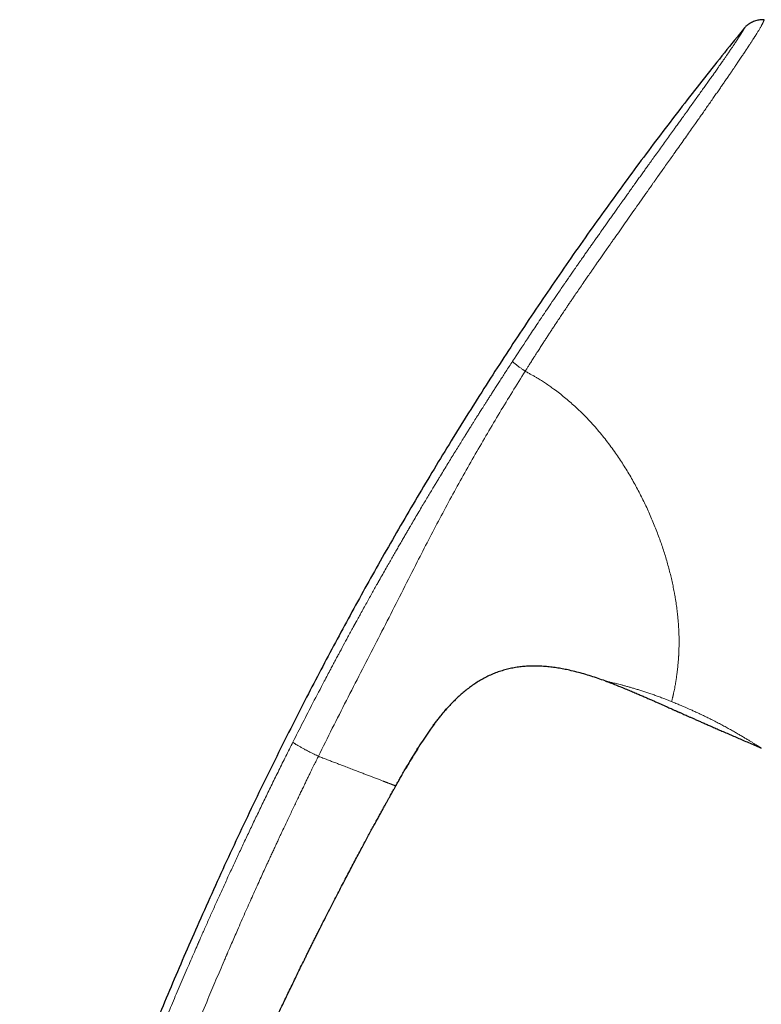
# Model space of a CAD drawing. Header units: millimetres. Extents: x 8 to 1267, y 12 to 1009.
# Tile 13 of 72: x 176 to 226, y 723 to 790. Entities that reach past the tile are written whole.
import ezdxf

# ---------------------------------------------------------------- set-up
doc = ezdxf.new("R2010")
doc.units = ezdxf.units.MM

msp = doc.modelspace()

# ---------------------------------------------------------------- linework, layer by layer
at = {"color": 7, "linetype": 'Continuous', "lineweight": 30}
for p, q in [((215.74, 745.067), (215.739, 745.068)), ((204.846, 743.057), (204.945, 743.167)), ((226.372, 740.496), (226.372, 740.496)), ((201.48, 737.916), (201.48, 737.916))]:
    msp.add_line(p, q, dxfattribs=at)
at = {"color": 252, "linetype": 'Continuous', "lineweight": 0}
for points, knots in [([(226.566, 790.085), (226.565, 790.083), (226.564, 790.079), (226.559, 790.067), (226.552, 790.05), (226.543, 790.028), (226.533, 790.004), (226.523, 789.981), (226.512, 789.957), (226.5, 789.93), (226.486, 789.901), (226.47, 789.869), (226.453, 789.835), (226.433, 789.796), (226.408, 789.748), (226.376, 789.69), (226.338, 789.621), (226.293, 789.542), (226.245, 789.459), (226.195, 789.375), (226.144, 789.29), (226.088, 789.2), (226.041, 789.123), (226.004, 789.064), (225.98, 789.027), (225.956, 788.988), (225.931, 788.948), (225.905, 788.907), (225.878, 788.865), (225.829, 788.788), (225.753, 788.671), (225.645, 788.505), (225.536, 788.339), (225.458, 788.22), (225.418, 788.159), (225.406, 788.142), (225.395, 788.124), (225.383, 788.107), (225.372, 788.089), (225.359, 788.07), (225.324, 788.017), (225.266, 787.93), (225.186, 787.811), (225.101, 787.684), (225.011, 787.549), (224.916, 787.408), (224.826, 787.275), (224.742, 787.149), (224.663, 787.033), (224.59, 786.925), (224.524, 786.829), (224.466, 786.743), (224.417, 786.67), (224.376, 786.611), (224.344, 786.564), (224.323, 786.532), (224.305, 786.506), (224.288, 786.481), (224.265, 786.447), (224.241, 786.412), (224.217, 786.377), (224.192, 786.341), (224.123, 786.24), (224.005, 786.069), (223.839, 785.829), (223.668, 785.582), (223.493, 785.33), (223.311, 785.069), (223.117, 784.789), (222.913, 784.497), (222.7, 784.191), (222.49, 783.892), (222.286, 783.6), (222.086, 783.315), (221.867, 783.003), (221.622, 782.656), (221.344, 782.262), (221.05, 781.848), (220.742, 781.414), (220.45, 781.001), (220.176, 780.615), (219.922, 780.258), (219.633, 779.849), (219.411, 779.536), (219.26, 779.324), (219.213, 779.256), (219.165, 779.188), (219.117, 779.12), (219.068, 779.052), (218.901, 778.816), (218.615, 778.41), (218.206, 777.83), (217.793, 777.244), (217.394, 776.676), (217.008, 776.126), (216.651, 775.617), (216.368, 775.215), (216.203, 774.98), (216.142, 774.893), (216.123, 774.866), (216.104, 774.838), (216.085, 774.811), (216.066, 774.784), (215.98, 774.662), (215.833, 774.452), (215.629, 774.161), (215.441, 773.891), (215.267, 773.642), (215.108, 773.414), (214.981, 773.232), (214.883, 773.09), (214.81, 772.986), (214.743, 772.888), (214.68, 772.798), (214.623, 772.715), (214.554, 772.615), (214.471, 772.496), (214.321, 772.277), (214.12, 771.986), (213.873, 771.625), (213.686, 771.35), (213.555, 771.158), (213.478, 771.044), (213.402, 770.932), (213.327, 770.821), (213.253, 770.712), (213.181, 770.604), (212.995, 770.327), (212.699, 769.885), (212.402, 769.437), (212.217, 769.156), (212.14, 769.038), (212.063, 768.921), (211.986, 768.804), (211.91, 768.687), (211.834, 768.571), (211.758, 768.455), (211.658, 768.3), (211.528, 768.099), (211.364, 767.844), (211.186, 767.568), (211.045, 767.346), (210.943, 767.186), (210.874, 767.079), (210.797, 766.958), (210.715, 766.829), (210.64, 766.71), (210.572, 766.604), (210.509, 766.504), (210.452, 766.413), (210.4, 766.332), (210.361, 766.271), (210.333, 766.226), (210.314, 766.196), (210.301, 766.175), (210.294, 766.164), (210.291, 766.16)], [0, 0, 0, 0, 0.005072, 0.016902, 0.029213, 0.041474, 0.053091, 0.062172, 0.071211, 0.080209, 0.089166, 0.098082, 0.106208, 0.114341, 0.124314, 0.134812, 0.145835, 0.157381, 0.168391, 0.178062, 0.186903, 0.196056, 0.205518, 0.208774, 0.212065, 0.215392, 0.218753, 0.22215, 0.225581, 0.229048, 0.240458, 0.252216, 0.264319, 0.273487, 0.274528, 0.275571, 0.276616, 0.277664, 0.278714, 0.279767, 0.2811, 0.288116, 0.294803, 0.301159, 0.30888, 0.31605, 0.32267, 0.32874, 0.334261, 0.339231, 0.343651, 0.347522, 0.350843, 0.353324, 0.355375, 0.356995, 0.357444, 0.358765, 0.36026, 0.361764, 0.363276, 0.364797, 0.366327, 0.376083, 0.386174, 0.395469, 0.405304, 0.415303, 0.425027, 0.436244, 0.447072, 0.45751, 0.467558, 0.477217, 0.486489, 0.498873, 0.511765, 0.525166, 0.539076, 0.553498, 0.564398, 0.575574, 0.587025, 0.602562, 0.604632, 0.606711, 0.608797, 0.610892, 0.612996, 0.615107, 0.632655, 0.65034, 0.668165, 0.686133, 0.702061, 0.718098, 0.732299, 0.738573, 0.739396, 0.740219, 0.741043, 0.741866, 0.74269, 0.743515, 0.752942, 0.761733, 0.769889, 0.77741, 0.784295, 0.790543, 0.793927, 0.797089, 0.800031, 0.802751, 0.80525, 0.807527, 0.811761, 0.816058, 0.827261, 0.838095, 0.848559, 0.852, 0.855398, 0.858754, 0.862069, 0.865341, 0.868571, 0.87176, 0.890129, 0.908175, 0.911682, 0.915176, 0.918658, 0.922127, 0.925584, 0.929029, 0.932461, 0.93588, 0.942752, 0.950264, 0.958416, 0.967208, 0.969838, 0.97252, 0.97667, 0.980482, 0.983956, 0.987091, 0.989889, 0.992725, 0.9951, 0.997016, 0.99815, 0.999026, 0.999642, 1, 1, 1, 1]), ([(225.236, 789.553), (225.235, 789.552), (225.234, 789.55), (225.229, 789.541), (225.222, 789.529), (225.216, 789.518), (225.212, 789.51), (225.208, 789.502), (225.203, 789.494), (225.198, 789.485), (225.194, 789.477), (225.189, 789.468), (225.183, 789.457), (225.175, 789.444), (225.166, 789.428), (225.156, 789.41), (225.144, 789.389), (225.13, 789.365), (225.114, 789.337), (225.096, 789.305), (225.079, 789.278), (225.068, 789.258), (225.063, 789.25), (225.059, 789.244), (225.056, 789.238), (225.052, 789.232), (225.047, 789.224), (225.041, 789.213), (225.033, 789.2), (225.024, 789.186), (225.015, 789.171), (225.006, 789.157), (224.997, 789.141), (224.986, 789.124), (224.975, 789.106), (224.964, 789.089), (224.945, 789.059), (224.915, 789.012), (224.871, 788.942), (224.822, 788.868), (224.781, 788.804), (224.755, 788.764), (224.746, 788.751), (224.745, 788.749), (224.744, 788.748), (224.742, 788.745), (224.738, 788.739), (224.731, 788.728), (224.72, 788.711), (224.706, 788.69), (224.688, 788.663), (224.666, 788.63), (224.641, 788.592), (224.611, 788.548), (224.579, 788.499), (224.542, 788.445), (224.501, 788.384), (224.455, 788.316), (224.404, 788.241), (224.348, 788.157), (224.285, 788.065), (224.215, 787.964), (224.161, 787.885), (224.129, 787.838), (224.122, 787.828), (224.118, 787.823), (224.115, 787.818), (224.112, 787.813), (224.109, 787.809), (224.105, 787.804), (224.095, 787.789), (224.079, 787.765), (224.055, 787.731), (224.023, 787.684), (223.978, 787.62), (223.921, 787.537), (223.856, 787.444), (223.784, 787.34), (223.703, 787.224), (223.612, 787.094), (223.512, 786.951), (223.412, 786.809), (223.313, 786.669), (223.243, 786.569), (223.197, 786.503), (223.177, 786.475), (223.16, 786.451), (223.142, 786.427), (223.125, 786.402), (223.051, 786.298), (222.92, 786.113), (222.725, 785.839), (222.525, 785.558), (222.318, 785.267), (222.102, 784.965), (221.879, 784.652), (221.667, 784.358), (221.471, 784.085), (221.343, 783.906), (221.267, 783.8), (221.247, 783.772), (221.233, 783.753), (221.22, 783.734), (221.198, 783.704), (221.166, 783.659), (221.119, 783.594), (221.06, 783.513), (220.99, 783.414), (220.909, 783.302), (220.821, 783.18), (220.728, 783.05), (220.633, 782.919), (220.565, 782.823), (220.525, 782.768), (220.512, 782.75), (220.499, 782.732), (220.486, 782.713), (220.472, 782.695), (220.374, 782.558), (220.19, 782.302), (219.916, 781.922), (219.641, 781.538), (219.364, 781.153), (219.162, 780.872), (219.034, 780.695), (218.98, 780.619), (218.923, 780.54), (218.867, 780.461), (218.811, 780.383), (218.755, 780.305), (218.699, 780.228), (218.606, 780.097), (218.475, 779.915), (218.298, 779.668), (218.115, 779.412), (217.926, 779.149), (217.731, 778.875), (217.529, 778.592), (217.321, 778.302), (217.121, 778.021), (216.975, 777.816), (216.88, 777.682), (216.833, 777.617), (216.787, 777.552), (216.742, 777.489), (216.695, 777.423), (216.641, 777.347), (216.54, 777.205), (216.395, 777.001), (216.208, 776.738), (216.019, 776.471), (215.83, 776.204), (215.648, 775.947), (215.494, 775.729), (215.37, 775.554), (215.277, 775.421), (215.19, 775.298), (215.105, 775.178), (214.997, 775.025), (214.867, 774.839), (214.713, 774.621), (214.56, 774.402), (214.4, 774.175), (214.222, 773.92), (214.086, 773.726), (214, 773.603), (213.977, 773.569), (213.953, 773.535), (213.93, 773.501), (213.906, 773.467), (213.886, 773.438), (213.864, 773.406), (213.835, 773.365), (213.794, 773.305), (213.74, 773.227), (213.673, 773.131), (213.597, 773.022), (213.514, 772.902), (213.423, 772.77), (213.322, 772.624), (213.243, 772.511), (213.191, 772.434), (213.167, 772.4), (213.143, 772.366), (213.12, 772.332), (213.097, 772.298), (213.045, 772.222), (212.853, 771.944), (212.542, 771.489), (212.142, 770.902), (211.863, 770.491), (211.693, 770.238), (211.628, 770.142), (211.57, 770.055), (211.511, 769.968), (211.453, 769.881), (211.394, 769.794), (211.248, 769.577), (210.931, 769.103), (210.294, 768.147), (209.77, 767.348), (209.434, 766.836)], [0, 0, 0, 0, 0.015959, 0.031582, 0.046869, 0.051941, 0.056975, 0.061971, 0.066928, 0.071849, 0.07603, 0.079377, 0.084461, 0.090008, 0.096018, 0.102491, 0.109425, 0.116685, 0.124392, 0.132548, 0.141155, 0.143522, 0.145311, 0.146325, 0.147448, 0.148679, 0.150019, 0.152345, 0.154939, 0.157802, 0.160176, 0.162708, 0.165399, 0.168249, 0.17126, 0.173984, 0.176123, 0.185056, 0.194008, 0.20322, 0.211827, 0.215591, 0.216045, 0.216084, 0.216131, 0.216274, 0.216995, 0.218144, 0.219719, 0.221881, 0.224532, 0.227671, 0.231297, 0.23541, 0.239623, 0.244247, 0.24928, 0.254724, 0.26058, 0.266735, 0.273293, 0.280259, 0.287637, 0.288831, 0.289283, 0.289571, 0.289865, 0.290164, 0.290468, 0.290778, 0.291094, 0.293202, 0.295265, 0.297501, 0.301919, 0.306884, 0.312188, 0.317998, 0.324312, 0.331126, 0.338435, 0.346235, 0.352311, 0.358649, 0.360294, 0.361412, 0.36253, 0.363647, 0.364765, 0.365882, 0.377845, 0.389392, 0.400978, 0.412614, 0.424282, 0.436118, 0.448143, 0.456986, 0.465783, 0.467327, 0.468172, 0.468736, 0.4694, 0.470162, 0.471948, 0.474116, 0.477043, 0.480462, 0.484376, 0.488783, 0.493071, 0.497745, 0.502177, 0.50278, 0.503388, 0.504001, 0.504619, 0.505243, 0.505872, 0.518437, 0.531039, 0.543637, 0.556192, 0.568665, 0.570803, 0.573369, 0.575914, 0.57844, 0.580946, 0.583432, 0.585899, 0.588347, 0.595916, 0.603304, 0.611865, 0.620179, 0.628246, 0.63772, 0.646838, 0.655603, 0.664018, 0.666079, 0.668118, 0.670135, 0.67213, 0.674103, 0.676238, 0.679256, 0.687381, 0.695251, 0.703885, 0.712193, 0.720175, 0.727833, 0.732481, 0.736468, 0.740195, 0.743924, 0.747653, 0.75442, 0.76119, 0.767962, 0.774737, 0.782321, 0.791678, 0.792724, 0.793769, 0.794813, 0.795857, 0.7969, 0.797942, 0.798588, 0.799877, 0.801724, 0.804131, 0.807097, 0.810622, 0.814233, 0.818288, 0.822787, 0.82773, 0.828819, 0.829867, 0.830914, 0.831961, 0.833006, 0.834051, 0.838963, 0.85869, 0.876021, 0.893088, 0.89653, 0.899218, 0.901879, 0.90454, 0.9072, 0.909861, 0.912522, 0.927158, 0.953299, 1, 1, 1, 1]), ([(209.434, 766.836), (209.358, 766.72), (209.21, 766.493), (208.994, 766.161), (208.789, 765.844), (208.594, 765.544), (208.412, 765.26), (208.24, 764.994), (208.08, 764.745), (207.931, 764.511), (207.79, 764.291), (207.659, 764.085), (207.537, 763.894), (207.426, 763.718), (207.325, 763.559), (207.234, 763.416), (207.153, 763.289), (207.096, 763.197), (207.056, 763.134), (207.024, 763.084), (206.985, 763.023), (206.94, 762.951), (206.894, 762.878), (206.825, 762.769), (206.733, 762.623), (206.609, 762.425), (206.473, 762.207), (206.324, 761.97), (206.152, 761.693), (205.955, 761.377), (205.731, 761.016), (205.499, 760.64), (205.262, 760.255), (205.021, 759.861), (204.775, 759.459), (204.575, 759.13), (204.428, 758.887), (204.342, 758.745), (204.267, 758.621), (204.197, 758.505), (204.127, 758.388), (204.014, 758.201), (203.857, 757.941), (203.655, 757.603), (203.446, 757.253), (203.222, 756.876), (202.982, 756.47), (202.737, 756.054), (202.562, 755.756), (202.464, 755.589), (202.434, 755.539), (202.409, 755.495), (202.383, 755.45), (202.318, 755.34), (202.212, 755.158), (202.062, 754.9), (201.901, 754.623), (201.736, 754.337), (201.565, 754.042), (201.39, 753.739), (201.207, 753.42), (201.016, 753.086), (200.81, 752.723), (200.587, 752.332), (200.425, 752.045), (200.334, 751.883), (200.317, 751.853), (200.302, 751.826), (200.287, 751.8), (200.272, 751.773), (200.256, 751.746), (200.241, 751.719), (200.199, 751.643), (200.1, 751.467), (199.941, 751.185), (199.749, 750.841), (199.549, 750.483), (199.342, 750.11), (199.145, 749.752), (198.956, 749.411), (198.831, 749.183), (198.755, 749.045), (198.73, 748.998), (198.705, 748.953), (198.68, 748.907), (198.655, 748.861), (198.63, 748.815), (198.605, 748.769), (198.469, 748.521), (198.13, 747.898), (197.781, 747.25), (197.524, 746.77), (197.449, 746.63), (197.369, 746.48), (197.289, 746.33), (197.209, 746.18), (197.129, 746.029), (196.929, 745.653), (196.496, 744.833), (195.864, 743.619), (195.152, 742.237), (194.702, 741.347), (194.478, 740.903)], [0, 0, 0, 0, 0.013861, 0.027087, 0.039678, 0.051634, 0.062955, 0.073456, 0.083345, 0.092621, 0.101286, 0.109497, 0.117071, 0.124007, 0.130307, 0.135969, 0.140995, 0.145384, 0.14683, 0.148491, 0.15129, 0.154134, 0.15702, 0.159951, 0.167029, 0.174349, 0.183378, 0.192748, 0.202461, 0.216005, 0.230162, 0.244932, 0.260316, 0.275504, 0.291245, 0.307541, 0.314094, 0.319735, 0.324173, 0.328674, 0.333238, 0.337866, 0.350572, 0.363731, 0.377343, 0.391408, 0.407699, 0.424559, 0.439866, 0.442299, 0.443972, 0.445672, 0.447399, 0.449152, 0.458457, 0.468448, 0.479124, 0.490487, 0.501591, 0.51328, 0.525555, 0.538416, 0.551861, 0.567328, 0.583503, 0.584935, 0.585949, 0.586966, 0.587987, 0.589012, 0.590042, 0.591075, 0.592113, 0.598725, 0.61134, 0.624494, 0.638189, 0.652423, 0.667197, 0.679157, 0.691449, 0.693237, 0.694979, 0.696721, 0.698463, 0.700205, 0.701947, 0.703688, 0.70543, 0.730296, 0.774641, 0.779152, 0.784796, 0.79048, 0.796165, 0.801849, 0.807534, 0.813218, 0.844481, 0.900306, 0.950151, 1, 1, 1, 1]), ([(209.434, 766.836), (209.434, 766.833), (209.436, 766.827), (209.444, 766.814), (209.462, 766.794), (209.491, 766.766), (209.53, 766.731), (209.578, 766.69), (209.635, 766.643), (209.699, 766.592), (209.77, 766.537), (209.846, 766.479), (209.925, 766.42), (210.005, 766.361), (210.082, 766.306), (210.156, 766.254), (210.225, 766.206), (210.27, 766.175), (210.291, 766.16)], [0, 0, 0, 0, 0.044394, 0.092976, 0.148093, 0.210234, 0.278411, 0.350736, 0.425122, 0.499992, 0.574828, 0.649117, 0.721309, 0.789355, 0.851416, 0.906549, 0.955287, 1, 1, 1, 1]), ([(196.21, 739.938), (196.526, 740.572), (197.156, 741.841), (198.116, 743.735), (199.081, 745.623), (200.052, 747.506), (201.021, 749.39), (201.981, 751.281), (202.872, 753.039), (203.704, 754.658), (204.478, 756.134), (205.267, 757.601), (206.073, 759.059), (206.891, 760.502), (207.719, 761.931), (208.56, 763.347), (209.416, 764.757), (209.999, 765.692), (210.291, 766.16)], [0, 0, 0, 0, 0.071318, 0.142545, 0.213692, 0.284788, 0.355929, 0.42721, 0.498627, 0.554668, 0.610685, 0.666621, 0.722549, 0.7786, 0.8338, 0.889093, 0.94447, 1, 1, 1, 1]), ([(210.291, 766.16), (210.335, 766.136), (210.418, 766.092), (210.534, 766.029), (210.633, 765.974), (210.729, 765.921), (210.828, 765.866), (210.952, 765.795), (211.093, 765.714), (211.247, 765.62), (211.443, 765.498), (211.685, 765.34), (211.97, 765.144), (212.284, 764.917), (212.621, 764.662), (212.98, 764.376), (213.33, 764.081), (213.687, 763.763), (214.051, 763.42), (214.422, 763.05), (214.785, 762.664), (215.139, 762.268), (215.482, 761.861), (215.814, 761.446), (216.136, 761.021), (216.436, 760.603), (216.717, 760.192), (216.978, 759.791), (217.232, 759.383), (217.479, 758.968), (217.715, 758.552), (217.941, 758.136), (218.158, 757.719), (218.366, 757.299), (218.569, 756.874), (218.764, 756.443), (218.952, 756.008), (219.13, 755.575), (219.298, 755.143), (219.456, 754.716), (219.604, 754.294), (219.742, 753.877), (219.871, 753.463), (219.991, 753.051), (220.102, 752.641), (220.205, 752.235), (220.298, 751.832), (220.383, 751.433), (220.448, 751.097), (220.497, 750.822), (220.533, 750.605), (220.566, 750.39), (220.597, 750.176), (220.625, 749.965), (220.651, 749.755), (220.676, 749.533), (220.699, 749.299), (220.719, 749.053), (220.737, 748.81), (220.75, 748.571), (220.761, 748.334), (220.768, 748.105), (220.772, 747.845), (220.772, 747.555), (220.767, 747.315), (220.762, 747.155), (220.759, 747.073), (220.755, 746.991), (220.751, 746.909), (220.747, 746.828), (220.74, 746.694), (220.727, 746.509), (220.709, 746.278), (220.69, 746.083), (220.673, 745.922), (220.658, 745.792), (220.644, 745.669), (220.629, 745.557), (220.615, 745.453), (220.601, 745.355), (220.587, 745.258), (220.572, 745.162), (220.557, 745.067), (220.541, 744.973), (220.526, 744.881), (220.503, 744.749), (220.472, 744.583), (220.436, 744.401), (220.409, 744.268), (220.393, 744.195), (220.387, 744.168), (220.385, 744.16), (220.383, 744.151), (220.381, 744.143), (220.379, 744.135), (220.375, 744.116), (220.367, 744.084), (220.357, 744.039), (220.345, 743.99), (220.332, 743.938), (220.319, 743.884), (220.306, 743.829), (220.293, 743.772), (220.28, 743.714), (220.272, 743.677), (220.267, 743.658)], [0, 0, 0, 0, 0.00455, 0.008553, 0.012007, 0.014914, 0.018493, 0.022302, 0.027943, 0.033264, 0.038724, 0.048856, 0.059485, 0.070018, 0.08385, 0.0976, 0.11128, 0.124902, 0.140362, 0.155916, 0.171579, 0.187371, 0.202954, 0.21855, 0.234173, 0.24984, 0.263771, 0.27775, 0.291787, 0.305895, 0.319988, 0.33376, 0.347527, 0.3613, 0.375089, 0.389272, 0.403385, 0.417436, 0.431437, 0.445399, 0.459083, 0.472748, 0.486406, 0.500064, 0.513828, 0.527628, 0.541474, 0.555376, 0.569345, 0.577218, 0.585116, 0.593041, 0.600995, 0.60898, 0.616996, 0.625047, 0.634835, 0.6447, 0.654643, 0.664666, 0.674774, 0.684967, 0.694713, 0.709727, 0.7251, 0.729186, 0.733298, 0.737435, 0.741598, 0.745786, 0.75, 0.762557, 0.775386, 0.788489, 0.796341, 0.80429, 0.812336, 0.819617, 0.826203, 0.832889, 0.839675, 0.846561, 0.853548, 0.860636, 0.867825, 0.875116, 0.892386, 0.909824, 0.925309, 0.932164, 0.933063, 0.933963, 0.934864, 0.935765, 0.936666, 0.937568, 0.942219, 0.947459, 0.953288, 0.959708, 0.966718, 0.97418, 0.982213, 0.99082, 1, 1, 1, 1]), ([(220.267, 743.658), (220.165, 743.699), (219.962, 743.781), (219.661, 743.897), (219.364, 744.008), (219.072, 744.113), (218.787, 744.212), (218.509, 744.306), (218.237, 744.394), (217.975, 744.476), (217.725, 744.552), (217.487, 744.621), (217.26, 744.685), (217.047, 744.743), (216.846, 744.796), (216.66, 744.844), (216.49, 744.887), (216.336, 744.925), (216.198, 744.958), (216.078, 744.987), (215.974, 745.011), (215.889, 745.031), (215.822, 745.047), (215.775, 745.059), (215.745, 745.066), (215.742, 745.067), (215.74, 745.067)], [0, 0, 0, 0, 0.042291, 0.084299, 0.126196, 0.168246, 0.21001, 0.25164, 0.293993, 0.33594, 0.377628, 0.419208, 0.460828, 0.502639, 0.544333, 0.586248, 0.628549, 0.670275, 0.712158, 0.754369, 0.796196, 0.837997, 0.879959, 0.921854, 0.963521, 1, 1, 1, 1]), ([(220.852, 743.415), (220.9, 743.395), (220.99, 743.357), (221.117, 743.303), (221.228, 743.255), (221.325, 743.213), (221.422, 743.171), (221.575, 743.104), (221.788, 743.008), (222.068, 742.879), (222.36, 742.741), (222.661, 742.595), (222.969, 742.443), (223.282, 742.283), (223.598, 742.118), (223.904, 741.954), (224.198, 741.793), (224.476, 741.638), (224.737, 741.488), (224.982, 741.345), (225.21, 741.21), (225.42, 741.083), (225.612, 740.967), (225.783, 740.861), (225.914, 740.78), (226.013, 740.719), (226.086, 740.673), (226.151, 740.633), (226.209, 740.597), (226.248, 740.572), (226.274, 740.556), (226.289, 740.547), (226.303, 740.539), (226.315, 740.531), (226.326, 740.524), (226.335, 740.518), (226.344, 740.513), (226.352, 740.508), (226.36, 740.503), (226.367, 740.498), (226.37, 740.497), (226.372, 740.496)], [0, 0, 0, 0, 0.016544, 0.031241, 0.044091, 0.055097, 0.065118, 0.07768, 0.108444, 0.139968, 0.17669, 0.213297, 0.249917, 0.291415, 0.33303, 0.374942, 0.416996, 0.458612, 0.499974, 0.541521, 0.583137, 0.625014, 0.666749, 0.708365, 0.750052, 0.775061, 0.800029, 0.824998, 0.850011, 0.875107, 0.884493, 0.893721, 0.902792, 0.911709, 0.920476, 0.929094, 0.937567, 0.949198, 0.963476, 0.980408, 1, 1, 1, 1]), ([(175.869, 692.943), (175.87, 692.944), (175.871, 692.948), (175.882, 692.976), (175.897, 693.017), (175.915, 693.064), (175.929, 693.1), (175.938, 693.125), (175.943, 693.138), (175.948, 693.15), (175.953, 693.163), (175.958, 693.177), (175.963, 693.191), (175.975, 693.222), (175.995, 693.274), (176.025, 693.354), (176.057, 693.44), (176.091, 693.535), (176.128, 693.64), (176.17, 693.758), (176.213, 693.884), (176.245, 693.978), (176.263, 694.032), (176.268, 694.049), (176.274, 694.066), (176.28, 694.083), (176.285, 694.1), (176.306, 694.163), (176.343, 694.276), (176.398, 694.448), (176.456, 694.632), (176.517, 694.828), (176.58, 695.034), (176.646, 695.251), (176.714, 695.48), (176.785, 695.72), (176.858, 695.971), (176.932, 696.228), (177.008, 696.493), (177.085, 696.767), (177.157, 697.023), (177.222, 697.258), (177.265, 697.414), (177.295, 697.521), (177.311, 697.577), (177.326, 697.634), (177.342, 697.691), (177.358, 697.748), (177.394, 697.877), (177.451, 698.082), (177.53, 698.37), (177.614, 698.672), (177.701, 698.988), (177.775, 699.254), (177.832, 699.458), (177.869, 699.59), (177.903, 699.709), (177.935, 699.825), (177.979, 699.981), (178.036, 700.182), (178.114, 700.458), (178.204, 700.776), (178.308, 701.138), (178.417, 701.515), (178.532, 701.908), (178.652, 702.316), (178.742, 702.619), (178.799, 702.811), (178.822, 702.887), (178.845, 702.964), (178.868, 703.04), (178.888, 703.106), (178.923, 703.221), (178.972, 703.383), (179.039, 703.606), (179.114, 703.849), (179.198, 704.121), (179.292, 704.426), (179.393, 704.748), (179.5, 705.088), (179.614, 705.446), (179.719, 705.776), (179.816, 706.075), (179.882, 706.277), (179.929, 706.422), (179.957, 706.508), (179.985, 706.594), (180.01, 706.669), (180.075, 706.867), (180.184, 707.195), (180.343, 707.67), (180.509, 708.162), (180.684, 708.673), (180.866, 709.201), (181.057, 709.747), (181.258, 710.316), (181.469, 710.909), (181.692, 711.525), (181.896, 712.084), (182.08, 712.584), (182.235, 713.003), (182.36, 713.337), (182.433, 713.531), (182.459, 713.6), (182.465, 713.617), (182.472, 713.635), (182.478, 713.652), (182.485, 713.669), (182.491, 713.686), (182.498, 713.703), (182.509, 713.734), (182.528, 713.784), (182.557, 713.861), (182.594, 713.959), (182.639, 714.077), (182.692, 714.217), (182.752, 714.376), (182.821, 714.557), (182.897, 714.757), (182.981, 714.975), (183.072, 715.212), (183.171, 715.469), (183.275, 715.737), (183.382, 716.014), (183.494, 716.3), (183.612, 716.603), (183.737, 716.921), (183.869, 717.256), (184.008, 717.607), (184.16, 717.987), (184.324, 718.398), (184.502, 718.84), (184.689, 719.302), (184.884, 719.783), (185.028, 720.135), (185.117, 720.352), (185.148, 720.427), (185.179, 720.503), (185.21, 720.578), (185.236, 720.641), (185.278, 720.743), (185.358, 720.937), (185.517, 721.323), (185.804, 722.014), (186.222, 723.01), (186.735, 724.221), (187.256, 725.435), (187.672, 726.392), (187.916, 726.949), (188.006, 727.156), (188.035, 727.22), (188.063, 727.285), (188.091, 727.349), (188.12, 727.414), (188.244, 727.695), (188.466, 728.199), (188.792, 728.93), (189.128, 729.679), (189.474, 730.446), (189.829, 731.225), (190.192, 732.016), (190.564, 732.819), (190.946, 733.638), (191.342, 734.479), (191.752, 735.343), (192.176, 736.229), (192.613, 737.132), (193.061, 738.052), (193.521, 738.988), (193.994, 739.94), (194.315, 740.58), (194.478, 740.903)], [0, 0, 0, 0, 0.011743, 0.023465, 0.035176, 0.042905, 0.050635, 0.052371, 0.054108, 0.055844, 0.057581, 0.059319, 0.061057, 0.062795, 0.070773, 0.078499, 0.085977, 0.093211, 0.100206, 0.107633, 0.114787, 0.120865, 0.121646, 0.122424, 0.123198, 0.12397, 0.124738, 0.125502, 0.132289, 0.138927, 0.145428, 0.151806, 0.158075, 0.16425, 0.170345, 0.176378, 0.182364, 0.188321, 0.193897, 0.199599, 0.205444, 0.209388, 0.213405, 0.214471, 0.215541, 0.216617, 0.217699, 0.218786, 0.219879, 0.224961, 0.230249, 0.235748, 0.241461, 0.247394, 0.250075, 0.252406, 0.25442, 0.25647, 0.258557, 0.262762, 0.26711, 0.273218, 0.279589, 0.286223, 0.293123, 0.300289, 0.307721, 0.309054, 0.310395, 0.311745, 0.313102, 0.314403, 0.315207, 0.319162, 0.322929, 0.326917, 0.331954, 0.337305, 0.34297, 0.348949, 0.355242, 0.36185, 0.366383, 0.371054, 0.37255, 0.37406, 0.375583, 0.377084, 0.378024, 0.386085, 0.394473, 0.403187, 0.412228, 0.421595, 0.431289, 0.441309, 0.451937, 0.462908, 0.474223, 0.481879, 0.489685, 0.496678, 0.499791, 0.500098, 0.500405, 0.500713, 0.501021, 0.501328, 0.501637, 0.501945, 0.502253, 0.503269, 0.504648, 0.506392, 0.508517, 0.511013, 0.513878, 0.517113, 0.520717, 0.524617, 0.528873, 0.533486, 0.538455, 0.5433, 0.54844, 0.553878, 0.559611, 0.565641, 0.571967, 0.578589, 0.586215, 0.594199, 0.602541, 0.61124, 0.620296, 0.621652, 0.623015, 0.624385, 0.625764, 0.627076, 0.62782, 0.631327, 0.637596, 0.648813, 0.668912, 0.691856, 0.714913, 0.735296, 0.744292, 0.745471, 0.746651, 0.747831, 0.749011, 0.750192, 0.751372, 0.764451, 0.777867, 0.791619, 0.805708, 0.820133, 0.834629, 0.849449, 0.864594, 0.880063, 0.896182, 0.91264, 0.929435, 0.946569, 0.964041, 0.981851, 1, 1, 1, 1]), ([(194.478, 740.903), (194.479, 740.898), (194.483, 740.889), (194.5, 740.871), (194.527, 740.849), (194.559, 740.826), (194.601, 740.797), (194.653, 740.764), (194.713, 740.726), (194.781, 740.685), (194.856, 740.641), (194.938, 740.594), (195.026, 740.545), (195.118, 740.494), (195.215, 740.441), (195.332, 740.378), (195.47, 740.306), (195.609, 740.234), (195.73, 740.173), (195.831, 740.122), (195.945, 740.066), (196.072, 740.004), (196.164, 739.96), (196.21, 739.938)], [0, 0, 0, 0, 0.0531954, 0.1088116, 0.1479479, 0.1888658, 0.2314347, 0.2753381, 0.3201368, 0.3653484, 0.4105369, 0.4554008, 0.4998543, 0.544064, 0.5882132, 0.6322783, 0.6977751, 0.7617918, 0.8033007, 0.843773, 0.8833157, 0.9415388, 1, 1, 1, 1]), ([(196.211, 739.937), (196.194, 739.902), (196.156, 739.825), (196.095, 739.702), (196.026, 739.562), (195.948, 739.405), (195.863, 739.232), (195.771, 739.044), (195.671, 738.84), (195.563, 738.619), (195.446, 738.379), (195.319, 738.117), (195.182, 737.835), (195.037, 737.534), (194.884, 737.216), (194.722, 736.879), (194.556, 736.532), (194.386, 736.175), (194.212, 735.808), (194.031, 735.425), (193.843, 735.026), (193.689, 734.698), (193.574, 734.454), (193.504, 734.302), (193.437, 734.16), (193.371, 734.018), (193.304, 733.874), (193.235, 733.726), (193.145, 733.531), (193.032, 733.287), (192.896, 732.991), (192.738, 732.648), (192.558, 732.255), (192.354, 731.809), (192.143, 731.343), (191.923, 730.856), (191.693, 730.345), (191.455, 729.812), (191.209, 729.258), (190.955, 728.685), (190.719, 728.146), (190.5, 727.645), (190.3, 727.185), (190.151, 726.84), (190.056, 726.621), (190.02, 726.538), (189.991, 726.47), (189.965, 726.41), (189.939, 726.35), (189.881, 726.215), (189.646, 725.666), (189.236, 724.705), (188.643, 723.292), (188.013, 721.772), (187.545, 720.623), (187.278, 719.962), (187.199, 719.765), (187.111, 719.547), (187.016, 719.309), (186.921, 719.072), (186.828, 718.837), (186.736, 718.606), (186.614, 718.298), (186.463, 717.916), (186.285, 717.464), (186.107, 717.007), (185.929, 716.548), (185.751, 716.088), (185.582, 715.646), (185.421, 715.224), (185.268, 714.82), (185.128, 714.45), (185.001, 714.111), (184.886, 713.803), (184.789, 713.54), (184.707, 713.32), (184.644, 713.148), (184.601, 713.031), (184.578, 712.969), (184.572, 712.952), (184.566, 712.935), (184.559, 712.919), (184.553, 712.902), (184.547, 712.886), (184.457, 712.638), (184.284, 712.165), (184.034, 711.471), (183.793, 710.793), (183.561, 710.131), (183.337, 709.486), (183.122, 708.857), (182.913, 708.24), (182.712, 707.636), (182.517, 707.045), (182.378, 706.615), (182.29, 706.342), (182.251, 706.219), (182.212, 706.098), (182.173, 705.973), (182.129, 705.835), (182.058, 705.61), (181.963, 705.306), (181.831, 704.883), (181.69, 704.421), (181.54, 703.923), (181.398, 703.447), (181.28, 703.043), (181.184, 702.71), (181.106, 702.437), (181.028, 702.162), (180.949, 701.878), (180.862, 701.56), (180.766, 701.207), (180.662, 700.819), (180.557, 700.42), (180.468, 700.077), (180.395, 699.792), (180.338, 699.57), (180.281, 699.344), (180.223, 699.115), (180.165, 698.883), (180.097, 698.606), (180.018, 698.287), (179.931, 697.928), (179.855, 697.615), (179.791, 697.345), (179.751, 697.179), (179.726, 697.075), (179.716, 697.031), (179.706, 696.987), (179.695, 696.943), (179.685, 696.899), (179.675, 696.856), (179.665, 696.813), (179.638, 696.698), (179.596, 696.519), (179.539, 696.282), (179.486, 696.061), (179.436, 695.857), (179.393, 695.686), (179.356, 695.543), (179.325, 695.424), (179.294, 695.306), (179.263, 695.189), (179.231, 695.074), (179.183, 694.902), (179.119, 694.676), (179.036, 694.399), (178.951, 694.129), (178.864, 693.866), (178.777, 693.616), (178.692, 693.38), (178.608, 693.159), (178.533, 692.972), (178.467, 692.816), (178.426, 692.721), (178.399, 692.66), (178.386, 692.632), (178.374, 692.605), (178.361, 692.577), (178.349, 692.55), (178.336, 692.523), (178.306, 692.459), (178.257, 692.359), (178.189, 692.228), (178.127, 692.116), (178.072, 692.021), (178.026, 691.946), (177.994, 691.895), (177.976, 691.868), (177.971, 691.859), (177.965, 691.851), (177.959, 691.842), (177.954, 691.834), (177.934, 691.805), (177.903, 691.759), (177.862, 691.701), (177.825, 691.651), (177.792, 691.608), (177.763, 691.57), (177.737, 691.538), (177.715, 691.51), (177.696, 691.487), (177.68, 691.469), (177.668, 691.455), (177.659, 691.445), (177.653, 691.438), (177.65, 691.434), (177.649, 691.433), (177.649, 691.432), (177.648, 691.432), (177.648, 691.432), (177.648, 691.432), (177.648, 691.432), (177.648, 691.432), (177.623, 691.402), (177.576, 691.347), (177.517, 691.281), (177.469, 691.229), (177.433, 691.19), (177.41, 691.166), (177.402, 691.159), (177.4, 691.156)], [0, 0, 0, 0, 0.001969, 0.004251, 0.006848, 0.009758, 0.012983, 0.016454, 0.020229, 0.024305, 0.028684, 0.033573, 0.03879, 0.044336, 0.05021, 0.056412, 0.062942, 0.069399, 0.076147, 0.083186, 0.090515, 0.098134, 0.101263, 0.103956, 0.106493, 0.109089, 0.111741, 0.114451, 0.117218, 0.12244, 0.127854, 0.13346, 0.141268, 0.14942, 0.157915, 0.166754, 0.176107, 0.185817, 0.195885, 0.206311, 0.217097, 0.225235, 0.233566, 0.24209, 0.243991, 0.245478, 0.246569, 0.24766, 0.248751, 0.249842, 0.254977, 0.27855, 0.301929, 0.331405, 0.360588, 0.363781, 0.366971, 0.371167, 0.375482, 0.379737, 0.383931, 0.388065, 0.392138, 0.400477, 0.408549, 0.416356, 0.424903, 0.433106, 0.440965, 0.44848, 0.455654, 0.462488, 0.468222, 0.473693, 0.478904, 0.4822, 0.485382, 0.488088, 0.488387, 0.488684, 0.48898, 0.489275, 0.489569, 0.489862, 0.490153, 0.502714, 0.514978, 0.526947, 0.538615, 0.549977, 0.561028, 0.571765, 0.582457, 0.592813, 0.602832, 0.604991, 0.607134, 0.609261, 0.611372, 0.613638, 0.616504, 0.623135, 0.629588, 0.638608, 0.64726, 0.655546, 0.663466, 0.668258, 0.672907, 0.677635, 0.682583, 0.687659, 0.694185, 0.700915, 0.707851, 0.714999, 0.718829, 0.722718, 0.72667, 0.730683, 0.734759, 0.738893, 0.745312, 0.751703, 0.758057, 0.762225, 0.766371, 0.767182, 0.767993, 0.768803, 0.769612, 0.77042, 0.771227, 0.772033, 0.772838, 0.777626, 0.782155, 0.78643, 0.790455, 0.794251, 0.796714, 0.799182, 0.801656, 0.804136, 0.806622, 0.809117, 0.815467, 0.821979, 0.828658, 0.835507, 0.842528, 0.849235, 0.85609, 0.863088, 0.867783, 0.872537, 0.873613, 0.874691, 0.875773, 0.876858, 0.877946, 0.879037, 0.880132, 0.885866, 0.891905, 0.898256, 0.902622, 0.907129, 0.911213, 0.911756, 0.912301, 0.912848, 0.913397, 0.913948, 0.914501, 0.919027, 0.923238, 0.927131, 0.930703, 0.933951, 0.936873, 0.939467, 0.94173, 0.943661, 0.945026, 0.946155, 0.946952, 0.947245, 0.947363, 0.947413, 0.947434, 0.947443, 0.947447, 0.947449, 0.94745, 0.947451, 0.957363, 0.967091, 0.976622, 0.985949, 0.995064, 1, 1, 1, 1]), ([(201.48, 737.916), (201.478, 737.916), (201.475, 737.918), (201.457, 737.925), (201.429, 737.937), (201.389, 737.953), (201.335, 737.974), (201.275, 737.997), (201.211, 738.022), (201.146, 738.046), (201.071, 738.075), (201, 738.101), (200.94, 738.124), (200.893, 738.142), (200.844, 738.161), (200.791, 738.181), (200.735, 738.202), (200.675, 738.225), (200.603, 738.252), (200.516, 738.286), (200.412, 738.326), (200.296, 738.369), (200.169, 738.418), (200.029, 738.471), (199.889, 738.524), (199.754, 738.577), (199.628, 738.625), (199.5, 738.674), (199.37, 738.724), (199.239, 738.775), (199.108, 738.826), (198.977, 738.876), (198.834, 738.931), (198.678, 738.991), (198.509, 739.056), (198.339, 739.122), (198.167, 739.187), (197.996, 739.253), (197.825, 739.319), (197.624, 739.396), (197.387, 739.486), (197.11, 739.592), (196.821, 739.702), (196.521, 739.817), (196.315, 739.897), (196.211, 739.937)], [0, 0, 0, 0, 0.0452373, 0.0904275, 0.1355546, 0.180608, 0.225581, 0.270053, 0.2998844, 0.3303684, 0.3615119, 0.3933258, 0.4078284, 0.4224635, 0.4372293, 0.4521241, 0.4671468, 0.4822968, 0.497574, 0.5189065, 0.5407306, 0.5630546, 0.5858898, 0.6092325, 0.6330675, 0.6511977, 0.6687814, 0.6858187, 0.7023114, 0.7182631, 0.7336782, 0.7485616, 0.7629185, 0.7805306, 0.797766, 0.8146261, 0.8311108, 0.8472181, 0.8629454, 0.878289, 0.9015772, 0.9254026, 0.9497547, 0.9746204, 1, 1, 1, 1])]:
    msp.add_open_spline(points, degree=3, knots=knots, dxfattribs=at)
at = {"color": 7, "linetype": 'Continuous', "lineweight": 30}
for points, knots in [([(226.572, 790.093), (226.551, 790.095), (226.507, 790.101), (226.435, 790.103), (226.354, 790.099), (226.251, 790.087), (226.127, 790.062), (225.986, 790.022), (225.845, 789.971), (225.707, 789.91), (225.579, 789.84), (225.472, 789.772), (225.389, 789.709), (225.327, 789.655), (225.278, 789.604), (225.249, 789.569), (225.236, 789.553)], [0, 0, 0, 0, 0.042625, 0.089779, 0.144037, 0.205935, 0.29841, 0.397819, 0.499461, 0.601161, 0.700786, 0.793615, 0.855803, 0.910291, 0.957528, 1, 1, 1, 1]), ([(225.236, 789.553), (224.776, 788.986), (223.857, 787.854), (222.498, 786.143), (221.156, 784.425), (219.831, 782.699), (218.523, 780.966), (217.233, 779.225), (215.959, 777.476), (214.682, 775.691), (213.403, 773.871), (212.122, 772.014), (210.859, 770.149), (209.614, 768.276), (208.387, 766.394), (207.177, 764.504), (205.985, 762.605), (204.81, 760.698), (203.653, 758.783), (202.513, 756.86), (201.389, 754.928), (200.303, 753.025), (199.254, 751.15), (198.241, 749.306), (197.242, 747.455), (196.258, 745.596), (195.237, 743.632), (194.182, 741.561), (193.096, 739.383), (192.03, 737.194), (190.981, 734.996), (189.951, 732.788), (188.94, 730.571), (187.974, 728.405), (187.052, 726.293), (186.172, 724.234), (185.305, 722.168), (184.454, 720.093), (183.618, 718.01), (182.845, 716.03), (182.131, 714.155), (181.476, 712.386), (180.838, 710.61), (180.264, 708.956), (179.75, 707.423), (179.293, 706.015), (178.85, 704.602), (178.419, 703.176), (178.002, 701.736), (177.601, 700.281), (177.217, 698.822), (176.852, 697.359), (176.505, 695.891), (176.175, 694.42), (175.971, 693.435), (175.869, 692.943)], [0, 0, 0, 0, 0.0200215, 0.039998, 0.0599314, 0.0798237, 0.0996771, 0.1194934, 0.1392747, 0.1590229, 0.1796781, 0.2003014, 0.220895, 0.2414611, 0.2620018, 0.2825192, 0.3030156, 0.323493, 0.3439535, 0.3643991, 0.3848319, 0.4052538, 0.4245007, 0.4437413, 0.4629773, 0.4822103, 0.5014418, 0.5236933, 0.5459473, 0.5682058, 0.5904712, 0.6127456, 0.6350312, 0.65733, 0.6777847, 0.6982552, 0.7187438, 0.7392499, 0.7597698, 0.7802999, 0.7975504, 0.8148024, 0.8320528, 0.8492989, 0.8628451, 0.8763866, 0.8899229, 0.9034535, 0.9172545, 0.9310499, 0.9448409, 0.9586295, 0.9724175, 0.986207, 1, 1, 1, 1]), ([(215.739, 745.068), (215.579, 745.124), (215.261, 745.238), (214.778, 745.396), (214.293, 745.543), (213.803, 745.677), (213.345, 745.788), (212.919, 745.877), (212.527, 745.947), (212.132, 746.004), (211.735, 746.047), (211.344, 746.074), (210.96, 746.084), (210.582, 746.078), (210.205, 746.054), (209.83, 746.012), (209.457, 745.951), (209.088, 745.87), (208.724, 745.769), (208.366, 745.648), (208.015, 745.508), (207.673, 745.349), (207.339, 745.171), (207.02, 744.98), (206.714, 744.776), (206.421, 744.562), (206.138, 744.336), (205.863, 744.099), (205.597, 743.852), (205.34, 743.597), (205.072, 743.315), (204.896, 743.112), (204.799, 743.001)], [0, 0, 0, 0, 0.042138, 0.084277, 0.126424, 0.16857, 0.210717, 0.243836, 0.27695, 0.310062, 0.343181, 0.376299, 0.407654, 0.439009, 0.470371, 0.501731, 0.533082, 0.56443, 0.595783, 0.62714, 0.658495, 0.689846, 0.721198, 0.752558, 0.782668, 0.81277, 0.84287, 0.872975, 0.903085, 0.933191, 0.963295, 1, 1, 1, 1]), ([(215.74, 745.067), (215.853, 745.026), (216.098, 744.937), (216.465, 744.795), (216.836, 744.648), (217.189, 744.505), (217.523, 744.365), (217.835, 744.233), (218.124, 744.109), (218.391, 743.994), (218.643, 743.884), (218.88, 743.78), (219.111, 743.678), (219.335, 743.579), (219.549, 743.484), (219.745, 743.397), (219.921, 743.319), (220.078, 743.249), (220.217, 743.187), (220.337, 743.133), (220.44, 743.087), (220.526, 743.049), (220.59, 743.021), (220.635, 743.001), (220.668, 742.986), (220.703, 742.97), (220.75, 742.95), (220.811, 742.922), (220.888, 742.888), (220.987, 742.844), (221.109, 742.79), (221.256, 742.724), (221.424, 742.65), (221.613, 742.566), (221.822, 742.473), (222.049, 742.373), (222.293, 742.266), (222.553, 742.151), (222.832, 742.029), (223.13, 741.898), (223.448, 741.76), (223.784, 741.613), (224.13, 741.463), (224.483, 741.31), (224.842, 741.154), (225.218, 740.992), (225.61, 740.823), (225.996, 740.657), (226.252, 740.547), (226.372, 740.496)], [0, 0, 0, 0, 0.03136, 0.067448, 0.101939, 0.134839, 0.166153, 0.195884, 0.222466, 0.247642, 0.271412, 0.293775, 0.314732, 0.33684, 0.357132, 0.375607, 0.392266, 0.40711, 0.42017, 0.431568, 0.441314, 0.44941, 0.455854, 0.459446, 0.462195, 0.465151, 0.469543, 0.475372, 0.482639, 0.491343, 0.503315, 0.517244, 0.533129, 0.550971, 0.57077, 0.592525, 0.61525, 0.639779, 0.66611, 0.694245, 0.724183, 0.755923, 0.789467, 0.8218, 0.855647, 0.89101, 0.927887, 0.96628, 1, 1, 1, 1]), ([(204.031, 742.036), (204.088, 742.113), (204.204, 742.268), (204.382, 742.497), (204.595, 742.761), (204.781, 742.986), (204.912, 743.131), (204.945, 743.167)], [0, 0, 0, 0, 0.1988547, 0.3980095, 0.5977119, 0.8980283, 1, 1, 1, 1]), ([(204.111, 742.143), (204.022, 742.022), (203.804, 741.728), (203.474, 741.248), (203.12, 740.707), (202.893, 740.34), (202.779, 740.157)], [0, 0, 0, 0, 0.18843, 0.459104, 0.729872, 1, 1, 1, 1]), ([(202.569, 739.81), (202.569, 739.809), (202.569, 739.809), (202.573, 739.817), (202.583, 739.833), (202.596, 739.854), (202.61, 739.878), (202.628, 739.908), (202.65, 739.944), (202.677, 739.988), (202.705, 740.036), (202.735, 740.085), (202.765, 740.133), (202.798, 740.187), (202.839, 740.254), (202.889, 740.334), (202.948, 740.43), (202.99, 740.496), (203.011, 740.53)], [0, 0, 0, 0, 0.069697, 0.178966, 0.282524, 0.348226, 0.41125, 0.47172, 0.529903, 0.586235, 0.641348, 0.682393, 0.723648, 0.765586, 0.80872, 0.868988, 0.933436, 1, 1, 1, 1]), ([(202.948, 740.43), (202.948, 740.43), (202.969, 740.463), (202.99, 740.496), (203.011, 740.53)], [0, 0, 0, 0, 0.004282, 1, 1, 1, 1]), ([(201.481, 737.915), (201.483, 737.92), (201.506, 737.961), (201.553, 738.044), (201.621, 738.165), (201.693, 738.293), (201.768, 738.426), (201.845, 738.562), (201.927, 738.707), (202.013, 738.858), (202.102, 739.013), (202.188, 739.161), (202.261, 739.287), (202.32, 739.39), (202.368, 739.471), (202.408, 739.539), (202.441, 739.596), (202.468, 739.642), (202.492, 739.683), (202.516, 739.723), (202.539, 739.761), (202.559, 739.795), (202.577, 739.825), (202.591, 739.849), (202.602, 739.867), (202.608, 739.876), (202.61, 739.879), (202.609, 739.878), (202.609, 739.878)], [0, 0, 0, 0, 0.004424, 0.045375, 0.090008, 0.13721, 0.185948, 0.235657, 0.285759, 0.343892, 0.400766, 0.455491, 0.507362, 0.540167, 0.571558, 0.601721, 0.623769, 0.645588, 0.667493, 0.689784, 0.720506, 0.752751, 0.78676, 0.833235, 0.88279, 0.935231, 0.990239, 1, 1, 1, 1]), ([(202.778, 740.154), (202.666, 739.97), (202.454, 739.619), (202.248, 739.264), (202.15, 739.095)], [0, 0, 0, 0, 0.52443, 1, 1, 1, 1]), ([(202.571, 739.812), (202.571, 739.812), (202.571, 739.812), (202.576, 739.821), (202.585, 739.836), (202.598, 739.858), (202.612, 739.88), (202.624, 739.9), (202.629, 739.909)], [0, 0, 0, 0, 0.163456, 0.395533, 0.615476, 0.754996, 0.888796, 1, 1, 1, 1]), ([(188.447, 711.032), (188.46, 711.063), (188.493, 711.144), (188.546, 711.271), (188.672, 711.574), (188.815, 711.918), (188.945, 712.227), (188.992, 712.339), (189.005, 712.369), (189.017, 712.4), (189.03, 712.431), (189.043, 712.461), (189.055, 712.489), (189.074, 712.533), (189.101, 712.598), (189.14, 712.69), (189.184, 712.796), (189.235, 712.915), (189.294, 713.055), (189.362, 713.216), (189.44, 713.398), (189.525, 713.598), (189.618, 713.816), (189.718, 714.05), (189.826, 714.301), (189.942, 714.57), (190.056, 714.834), (190.136, 715.018), (190.177, 715.114), (190.187, 715.136), (190.195, 715.155), (190.203, 715.173), (190.233, 715.241), (190.283, 715.357), (190.354, 715.521), (190.432, 715.697), (190.517, 715.893), (190.612, 716.108), (190.711, 716.333), (190.814, 716.568), (190.922, 716.812), (191.048, 717.095), (191.161, 717.35), (191.24, 717.526), (191.269, 717.591), (191.277, 717.609), (191.285, 717.627), (191.293, 717.646), (191.302, 717.664), (191.31, 717.682), (191.325, 717.715), (191.348, 717.769), (191.384, 717.848), (191.427, 717.944), (191.477, 718.055), (191.533, 718.18), (191.596, 718.319), (191.666, 718.474), (191.743, 718.644), (191.827, 718.83), (191.918, 719.031), (192.02, 719.256), (192.134, 719.504), (192.26, 719.779), (192.394, 720.071), (192.537, 720.383), (192.687, 720.706), (192.843, 721.042), (193.005, 721.389), (193.175, 721.752), (193.354, 722.132), (193.539, 722.526), (193.733, 722.934), (193.933, 723.355), (194.143, 723.792), (194.36, 724.244), (194.587, 724.712), (194.822, 725.196), (195.066, 725.695), (195.271, 726.112), (195.434, 726.442), (195.553, 726.681), (195.673, 726.924), (195.795, 727.169), (195.919, 727.418), (196.045, 727.669), (196.23, 728.037), (196.47, 728.513), (196.763, 729.09), (197.048, 729.649), (197.326, 730.188), (197.594, 730.707), (197.852, 731.203), (198.1, 731.679), (198.341, 732.137), (198.575, 732.58), (198.802, 733.008), (199.021, 733.421), (199.232, 733.815), (199.434, 734.191), (199.627, 734.549), (199.811, 734.888), (199.986, 735.209), (200.15, 735.511), (200.306, 735.795), (200.451, 736.061), (200.588, 736.309), (200.715, 736.54), (200.833, 736.752), (200.941, 736.947), (201.039, 737.125), (201.128, 737.285), (201.207, 737.427), (201.276, 737.551), (201.336, 737.658), (201.386, 737.747), (201.426, 737.819), (201.456, 737.873), (201.473, 737.903), (201.48, 737.916)], [0, 0, 0, 0, 0.003375, 0.0087747, 0.0137482, 0.0363058, 0.0462311, 0.0473452, 0.0484592, 0.0495733, 0.0506874, 0.0518014, 0.0529155, 0.0537482, 0.0565839, 0.0599242, 0.0637691, 0.0681187, 0.0729729, 0.0789864, 0.0856286, 0.0928993, 0.1007987, 0.1093266, 0.1184831, 0.1282682, 0.1386819, 0.1473168, 0.1484639, 0.1491231, 0.1497862, 0.1504534, 0.1511245, 0.1572931, 0.1630692, 0.1690984, 0.1766061, 0.1844727, 0.192698, 0.2012821, 0.210225, 0.2195267, 0.2323543, 0.2381964, 0.2388598, 0.2395246, 0.240191, 0.2408588, 0.2415283, 0.2421992, 0.2428716, 0.2451584, 0.2480608, 0.2515791, 0.2557132, 0.2602612, 0.2653767, 0.2710597, 0.2773102, 0.2841282, 0.2915137, 0.2994667, 0.3088705, 0.318961, 0.3297381, 0.3412019, 0.3533524, 0.3655354, 0.3783384, 0.3917617, 0.405805, 0.4204685, 0.4354737, 0.4510771, 0.4672786, 0.4840784, 0.5014763, 0.5194723, 0.5380666, 0.557259, 0.5660706, 0.5750027, 0.5840555, 0.5932288, 0.6025227, 0.6119372, 0.6214722, 0.6438026, 0.6654557, 0.6864316, 0.7067301, 0.7263514, 0.7449631, 0.7629214, 0.7802265, 0.7968783, 0.8131964, 0.8288343, 0.843792, 0.8580694, 0.8716666, 0.8845835, 0.8968203, 0.908313, 0.9191332, 0.9292808, 0.938756, 0.9475586, 0.9556886, 0.9631462, 0.9699312, 0.9760436, 0.9814836, 0.986251, 0.9903458, 0.9937682, 0.996518, 0.9985953, 1, 1, 1, 1])]:
    msp.add_open_spline(points, degree=3, knots=knots, dxfattribs=at)
at = {"color": 252, "linetype": 'Continuous', "lineweight": 0}
msp.add_open_spline([(220.267, 743.658), (220.365, 743.619), (220.56, 743.539), (220.755, 743.456), (220.852, 743.415)], degree=3, dxfattribs=at)

doc.saveas('drawing.dxf')
